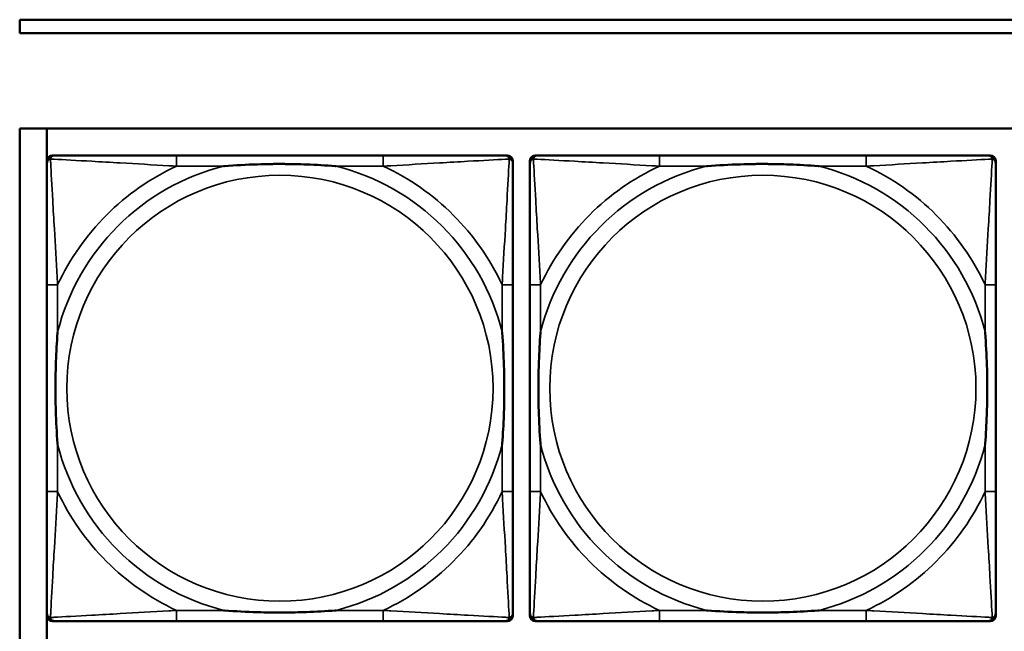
# Model space of a CAD drawing. Header units: inches. Extents: x 23.7 to 69.9, y 6 to 64.2.
# Tile 57 of 158: x 47.335 to 48.782, y 17.347 to 18.247. Entities that reach past the tile are written whole.
import ezdxf

# ---------------------------------------------------------------- set-up
doc = ezdxf.new("R2010")
doc.units = ezdxf.units.IN
doc.header["$MEASUREMENT"] = 0
doc.layers.add('Visible (ANSI)', color=7, linetype='Continuous', lineweight=50)
doc.layers.add('Visible Narrow (ANSI)', color=7, linetype='Continuous', lineweight=35)

msp = doc.modelspace()

# ---------------------------------------------------------------- linework, layer by layer
at = {"layer": 'Visible (ANSI)'}
for p, q in [((47.3347, 18.2468), (51.9417, 18.2468)), ((47.3347, 18.2268), (47.3347, 18.2468)), ((51.9417, 18.2268), (47.3347, 18.2268)), ((47.3347, 15.8822), (47.3347, 18.0868)), ((47.3347, 18.0868), (58.7487, 18.0868)), ((47.3745, 17.3239), (47.3745, 18.0868)), ((47.3746, 17.3699), (47.3746, 18.0392)), ((47.3825, 18.0471), (47.3865, 18.0471)), ((47.8691, 18.0471), (47.5652, 18.0471)), ((48.0479, 18.0471), (48.0518, 18.0471)), ((48.0597, 18.0392), (48.0597, 18.0353)), ((48.0846, 17.3699), (48.0846, 18.0392)), ((48.0925, 18.0471), (48.0965, 18.0471)), ((48.5791, 18.0471), (48.2752, 18.0471)), ((48.7579, 18.0471), (48.7618, 18.0471)), ((48.7697, 18.0392), (48.7697, 18.0353)), ((47.3747, 17.8565), (47.3747, 17.5526)), ((48.0597, 17.5526), (48.0597, 17.8565)), ((48.0847, 17.8565), (48.0847, 17.5526)), ((48.7697, 17.5526), (48.7697, 17.8565)), ((48.0597, 17.3739), (48.0597, 17.3699)), ((48.7697, 17.3739), (48.7697, 17.3699)), ((48.0518, 17.3621), (47.3825, 17.3621)), ((47.5652, 17.3621), (47.8691, 17.3621)), ((48.7618, 17.3621), (48.0925, 17.3621)), ((48.2752, 17.3621), (48.5791, 17.3621))]:
    msp.add_line(p, q, dxfattribs=at)
for centre, radius, start, end in [((47.3825, 18.0392), 0.00787, 90, 180), ((47.3865, 18.0353), 0.0118, 90, 180), ((48.0479, 18.0353), 0.0118, 0, 90), ((48.0518, 18.0392), 0.00787, 0, 90), ((48.0925, 18.0392), 0.00787, 90, 180), ((48.0965, 18.0353), 0.0118, 90, 180), ((48.7579, 18.0353), 0.0118, 0, 90), ((48.7618, 18.0392), 0.00787, 0, 90), ((47.3865, 17.3739), 0.0118, 180, 270), ((48.0479, 17.3739), 0.0118, 270, 360), ((48.0965, 17.3739), 0.0118, 180, 270), ((48.7579, 17.3739), 0.0118, 270, 360), ((47.3825, 17.3699), 0.00787, 180, 270), ((48.0518, 17.3699), 0.00787, 270, 0), ((48.0925, 17.3699), 0.00787, 180, 270), ((48.7618, 17.3699), 0.00787, 270, 0)]:
    msp.add_arc(centre, radius, start, end, dxfattribs=at)
for points, knots in [([(47.5652, 18.0471), (47.5616, 18.0471), (47.558, 18.0471), (47.5544, 18.0471), (47.5212, 18.0471), (47.4875, 18.0471), (47.4567, 18.0471), (47.4297, 18.0471), (47.4042, 18.0471), (47.3907, 18.0471), (47.3891, 18.0471), (47.3877, 18.0471), (47.3865, 18.0471)], [0, 0, 0, 0, 0.0272471, 0.0272471, 0.0272471, 0.2790553, 0.2790553, 0.2790553, 0.4988354, 0.4988354, 0.4988354, 0.5252205, 0.5252205, 0.5252205, 0.5252205]), ([(48.0479, 18.0471), (48.033, 18.0471), (47.9914, 18.0471), (47.9507, 18.0471), (47.9242, 18.0471), (47.8964, 18.0471), (47.8691, 18.0471)], [-0.5252205, -0.5252205, -0.5252205, -0.5252205, -0.20743, -0.20743, -0.20743, 0, 0, 0, 0]), ([(48.2752, 18.0471), (48.2716, 18.0471), (48.268, 18.0471), (48.2644, 18.0471), (48.2312, 18.0471), (48.1975, 18.0471), (48.1667, 18.0471), (48.1397, 18.0471), (48.1142, 18.0471), (48.1007, 18.0471), (48.0991, 18.0471), (48.0977, 18.0471), (48.0965, 18.0471)], [0, 0, 0, 0, 0.0272471, 0.0272471, 0.0272471, 0.2790553, 0.2790553, 0.2790553, 0.4988354, 0.4988354, 0.4988354, 0.5252205, 0.5252205, 0.5252205, 0.5252205]), ([(48.7579, 18.0471), (48.743, 18.0471), (48.7014, 18.0471), (48.6607, 18.0471), (48.6342, 18.0471), (48.6064, 18.0471), (48.5791, 18.0471)], [-0.5252205, -0.5252205, -0.5252205, -0.5252205, -0.20743, -0.20743, -0.20743, 0, 0, 0, 0]), ([(47.3747, 18.0353), (47.3747, 18.0204), (47.3747, 17.9788), (47.3747, 17.9382), (47.3747, 17.9116), (47.3747, 17.8838), (47.3747, 17.8565)], [-0.5252205, -0.5252205, -0.5252205, -0.5252205, -0.20743, -0.20743, -0.20743, 0, 0, 0, 0]), ([(47.6344, 18.0313), (47.6349, 18.0314), (47.6353, 18.0314), (47.6518, 18.0327), (47.6679, 18.0335), (47.6908, 18.0342), (47.6975, 18.0344), (47.7067, 18.0345), (47.7092, 18.0345), (47.7132, 18.0345), (47.7148, 18.0345), (47.718, 18.0345), (47.7195, 18.0345), (47.7231, 18.0345), (47.7251, 18.0345), (47.7313, 18.0344), (47.7354, 18.0344), (47.7452, 18.0342), (47.7508, 18.034), (47.7705, 18.0333), (47.7846, 18.0325), (47.799, 18.0314), (47.7995, 18.0314), (47.7999, 18.0313)], [-0.416114, -0.416114, -0.416114, -0.416114, -0.4127691, -0.4127691, -0.2896446, -0.2896446, -0.2388934, -0.2388934, -0.2201881, -0.2201881, -0.2080204, -0.2080204, -0.196499, -0.196499, -0.1809939, -0.1809939, -0.149741, -0.149741, -0.1073162, -0.1073162, 0, 0, 0.0033356, 0.0033356, 0.0033356, 0.0033356]), ([(48.0597, 17.8565), (48.0597, 17.8601), (48.0597, 17.8637), (48.0597, 17.8673), (48.0597, 17.9005), (48.0597, 17.9342), (48.0597, 17.9651), (48.0597, 17.992), (48.0597, 18.0176), (48.0597, 18.031), (48.0597, 18.0326), (48.0597, 18.034), (48.0597, 18.0353)], [0, 0, 0, 0, 0.0272471, 0.0272471, 0.0272471, 0.2790553, 0.2790553, 0.2790553, 0.4988354, 0.4988354, 0.4988354, 0.5252205, 0.5252205, 0.5252205, 0.5252205]), ([(48.0847, 18.0353), (48.0847, 18.0204), (48.0847, 17.9788), (48.0847, 17.9382), (48.0847, 17.9116), (48.0847, 17.8838), (48.0847, 17.8565)], [-0.5252205, -0.5252205, -0.5252205, -0.5252205, -0.20743, -0.20743, -0.20743, 0, 0, 0, 0]), ([(48.3444, 18.0313), (48.3449, 18.0314), (48.3453, 18.0314), (48.3618, 18.0327), (48.3779, 18.0335), (48.4008, 18.0342), (48.4075, 18.0344), (48.4167, 18.0345), (48.4192, 18.0345), (48.4232, 18.0345), (48.4248, 18.0345), (48.428, 18.0345), (48.4295, 18.0345), (48.4331, 18.0345), (48.4351, 18.0345), (48.4413, 18.0344), (48.4454, 18.0344), (48.4552, 18.0342), (48.4608, 18.034), (48.4805, 18.0333), (48.4946, 18.0325), (48.509, 18.0314), (48.5095, 18.0314), (48.5099, 18.0313)], [-0.416114, -0.416114, -0.416114, -0.416114, -0.4127691, -0.4127691, -0.2896446, -0.2896446, -0.2388934, -0.2388934, -0.2201881, -0.2201881, -0.2080204, -0.2080204, -0.196499, -0.196499, -0.1809939, -0.1809939, -0.149741, -0.149741, -0.1073162, -0.1073162, 0, 0, 0.0033356, 0.0033356, 0.0033356, 0.0033356]), ([(48.7697, 17.8565), (48.7697, 17.8601), (48.7697, 17.8637), (48.7697, 17.8673), (48.7697, 17.9005), (48.7697, 17.9342), (48.7697, 17.9651), (48.7697, 17.992), (48.7697, 18.0176), (48.7697, 18.031), (48.7697, 18.0326), (48.7697, 18.034), (48.7697, 18.0353)], [0, 0, 0, 0, 0.0272471, 0.0272471, 0.0272471, 0.2790553, 0.2790553, 0.2790553, 0.4988354, 0.4988354, 0.4988354, 0.5252205, 0.5252205, 0.5252205, 0.5252205]), ([(47.3904, 17.6218), (47.3904, 17.6223), (47.3903, 17.6227), (47.3891, 17.6392), (47.3882, 17.6553), (47.3875, 17.6782), (47.3874, 17.6849), (47.3873, 17.6941), (47.3872, 17.6966), (47.3872, 17.7007), (47.3872, 17.7023), (47.3872, 17.7054), (47.3872, 17.7069), (47.3872, 17.7105), (47.3872, 17.7125), (47.3873, 17.7187), (47.3874, 17.7228), (47.3876, 17.7326), (47.3877, 17.7382), (47.3885, 17.7579), (47.3892, 17.772), (47.3903, 17.7865), (47.3904, 17.7869), (47.3904, 17.7873)], [-0.416114, -0.416114, -0.416114, -0.416114, -0.4127691, -0.4127691, -0.2896446, -0.2896446, -0.2388934, -0.2388934, -0.2201881, -0.2201881, -0.2080204, -0.2080204, -0.196499, -0.196499, -0.1809939, -0.1809939, -0.149741, -0.149741, -0.1073162, -0.1073162, 0, 0, 0.0033356, 0.0033356, 0.0033356, 0.0033356]), ([(48.0439, 17.7873), (48.044, 17.7869), (48.044, 17.7865), (48.0452, 17.7699), (48.0461, 17.7539), (48.0468, 17.7309), (48.047, 17.7242), (48.0471, 17.7151), (48.0471, 17.7126), (48.0471, 17.7085), (48.0471, 17.7069), (48.0471, 17.7038), (48.0471, 17.7022), (48.0471, 17.6987), (48.0471, 17.6966), (48.047, 17.6905), (48.047, 17.6863), (48.0468, 17.6766), (48.0466, 17.671), (48.0459, 17.6512), (48.0451, 17.6372), (48.044, 17.6227), (48.044, 17.6223), (48.0439, 17.6218)], [-0.416114, -0.416114, -0.416114, -0.416114, -0.4127691, -0.4127691, -0.2896446, -0.2896446, -0.2388934, -0.2388934, -0.2201881, -0.2201881, -0.2080204, -0.2080204, -0.196499, -0.196499, -0.1809939, -0.1809939, -0.149741, -0.149741, -0.1073162, -0.1073162, 0, 0, 0.0033356, 0.0033356, 0.0033356, 0.0033356]), ([(48.1004, 17.6218), (48.1004, 17.6223), (48.1003, 17.6227), (48.0991, 17.6392), (48.0982, 17.6553), (48.0975, 17.6782), (48.0974, 17.6849), (48.0973, 17.6941), (48.0972, 17.6966), (48.0972, 17.7007), (48.0972, 17.7023), (48.0972, 17.7054), (48.0972, 17.7069), (48.0972, 17.7105), (48.0972, 17.7125), (48.0973, 17.7187), (48.0974, 17.7228), (48.0976, 17.7326), (48.0977, 17.7382), (48.0985, 17.7579), (48.0992, 17.772), (48.1003, 17.7865), (48.1004, 17.7869), (48.1004, 17.7873)], [-0.416114, -0.416114, -0.416114, -0.416114, -0.4127691, -0.4127691, -0.2896446, -0.2896446, -0.2388934, -0.2388934, -0.2201881, -0.2201881, -0.2080204, -0.2080204, -0.196499, -0.196499, -0.1809939, -0.1809939, -0.149741, -0.149741, -0.1073162, -0.1073162, 0, 0, 0.0033356, 0.0033356, 0.0033356, 0.0033356]), ([(48.7539, 17.7873), (48.754, 17.7869), (48.754, 17.7865), (48.7552, 17.7699), (48.7561, 17.7539), (48.7568, 17.7309), (48.757, 17.7242), (48.7571, 17.7151), (48.7571, 17.7126), (48.7571, 17.7085), (48.7571, 17.7069), (48.7571, 17.7038), (48.7571, 17.7022), (48.7571, 17.6987), (48.7571, 17.6966), (48.757, 17.6905), (48.757, 17.6863), (48.7568, 17.6766), (48.7566, 17.671), (48.7559, 17.6512), (48.7551, 17.6372), (48.754, 17.6227), (48.754, 17.6223), (48.7539, 17.6218)], [-0.416114, -0.416114, -0.416114, -0.416114, -0.4127691, -0.4127691, -0.2896446, -0.2896446, -0.2388934, -0.2388934, -0.2201881, -0.2201881, -0.2080204, -0.2080204, -0.196499, -0.196499, -0.1809939, -0.1809939, -0.149741, -0.149741, -0.1073162, -0.1073162, 0, 0, 0.0033356, 0.0033356, 0.0033356, 0.0033356]), ([(47.3747, 17.5526), (47.3747, 17.5254), (47.3747, 17.4975), (47.3747, 17.471), (47.3747, 17.4304), (47.3747, 17.3888), (47.3747, 17.3739)], [3.9382945, 3.9382945, 3.9382945, 3.9382945, 4.1457245, 4.1457245, 4.1457245, 4.463515, 4.463515, 4.463515, 4.463515]), ([(48.0597, 17.3739), (48.0597, 17.3888), (48.0597, 17.4304), (48.0597, 17.471), (48.0597, 17.4975), (48.0597, 17.5254), (48.0597, 17.5526)], [-0.5252205, -0.5252205, -0.5252205, -0.5252205, -0.20743, -0.20743, -0.20743, 0, 0, 0, 0]), ([(48.0847, 17.5526), (48.0847, 17.5254), (48.0847, 17.4975), (48.0847, 17.471), (48.0847, 17.4304), (48.0847, 17.3888), (48.0847, 17.3739)], [3.9382945, 3.9382945, 3.9382945, 3.9382945, 4.1457245, 4.1457245, 4.1457245, 4.463515, 4.463515, 4.463515, 4.463515]), ([(48.7697, 17.3739), (48.7697, 17.3888), (48.7697, 17.4304), (48.7697, 17.471), (48.7697, 17.4975), (48.7697, 17.5254), (48.7697, 17.5526)], [-0.5252205, -0.5252205, -0.5252205, -0.5252205, -0.20743, -0.20743, -0.20743, 0, 0, 0, 0]), ([(47.7999, 17.3778), (47.7995, 17.3778), (47.799, 17.3777), (47.7846, 17.3767), (47.7705, 17.3759), (47.7508, 17.3751), (47.7452, 17.375), (47.7354, 17.3748), (47.7313, 17.3747), (47.7251, 17.3747), (47.7231, 17.3746), (47.7195, 17.3746), (47.718, 17.3746), (47.7148, 17.3746), (47.7132, 17.3746), (47.7092, 17.3747), (47.7067, 17.3747), (47.6975, 17.3748), (47.6908, 17.3749), (47.6679, 17.3756), (47.6518, 17.3765), (47.6353, 17.3777), (47.6349, 17.3778), (47.6344, 17.3778)], [-0.4149464, -0.4149464, -0.4149464, -0.4149464, -0.41162, -0.41162, -0.3046026, -0.3046026, -0.2622958, -0.2622958, -0.23113, -0.23113, -0.215668, -0.215668, -0.2041787, -0.2041787, -0.1920448, -0.1920448, -0.1733916, -0.1733916, -0.1227817, -0.1227817, 0, 0, 0.0033356, 0.0033356, 0.0033356, 0.0033356]), ([(48.5099, 17.3778), (48.5095, 17.3778), (48.509, 17.3777), (48.4946, 17.3767), (48.4805, 17.3759), (48.4608, 17.3751), (48.4552, 17.375), (48.4454, 17.3748), (48.4413, 17.3747), (48.4351, 17.3747), (48.4331, 17.3746), (48.4295, 17.3746), (48.428, 17.3746), (48.4248, 17.3746), (48.4232, 17.3746), (48.4192, 17.3747), (48.4167, 17.3747), (48.4075, 17.3748), (48.4008, 17.3749), (48.3779, 17.3756), (48.3618, 17.3765), (48.3453, 17.3777), (48.3449, 17.3778), (48.3444, 17.3778)], [-0.4149464, -0.4149464, -0.4149464, -0.4149464, -0.41162, -0.41162, -0.3046026, -0.3046026, -0.2622958, -0.2622958, -0.23113, -0.23113, -0.215668, -0.215668, -0.2041787, -0.2041787, -0.1920448, -0.1920448, -0.1733916, -0.1733916, -0.1227817, -0.1227817, 0, 0, 0.0033356, 0.0033356, 0.0033356, 0.0033356]), ([(47.3865, 17.3621), (47.4014, 17.3621), (47.443, 17.3621), (47.4836, 17.3621), (47.5101, 17.3621), (47.538, 17.3621), (47.5652, 17.3621)], [-0.5252205, -0.5252205, -0.5252205, -0.5252205, -0.20743, -0.20743, -0.20743, 0, 0, 0, 0]), ([(47.8691, 17.3621), (47.8964, 17.3621), (47.9242, 17.3621), (47.9507, 17.3621), (47.9914, 17.3621), (48.033, 17.3621), (48.0479, 17.3621)], [3.9382945, 3.9382945, 3.9382945, 3.9382945, 4.1457245, 4.1457245, 4.1457245, 4.463515, 4.463515, 4.463515, 4.463515]), ([(48.0965, 17.3621), (48.1114, 17.3621), (48.153, 17.3621), (48.1936, 17.3621), (48.2201, 17.3621), (48.248, 17.3621), (48.2752, 17.3621)], [-0.5252205, -0.5252205, -0.5252205, -0.5252205, -0.20743, -0.20743, -0.20743, 0, 0, 0, 0]), ([(48.5791, 17.3621), (48.6064, 17.3621), (48.6342, 17.3621), (48.6607, 17.3621), (48.7014, 17.3621), (48.743, 17.3621), (48.7579, 17.3621)], [3.9382945, 3.9382945, 3.9382945, 3.9382945, 4.1457245, 4.1457245, 4.1457245, 4.463515, 4.463515, 4.463515, 4.463515])]:
    msp.add_open_spline(points, degree=3, knots=knots, dxfattribs=at)
at = {"layer": 'Visible Narrow (ANSI)'}
for p, q in [((47.5652, 18.0471), (47.5652, 18.0313)), ((47.8691, 18.0471), (47.8691, 18.0313)), ((48.2752, 18.0471), (48.2752, 18.0313)), ((48.5791, 18.0471), (48.5791, 18.0313)), ((47.5652, 18.0313), (47.6344, 18.0313)), ((47.7999, 18.0313), (47.8691, 18.0313)), ((48.2752, 18.0313), (48.3444, 18.0313)), ((48.5099, 18.0313), (48.5791, 18.0313)), ((47.3904, 17.8565), (47.3747, 17.8565)), ((47.3904, 17.7873), (47.3904, 17.8565)), ((48.0597, 17.8565), (48.0439, 17.8565)), ((48.0439, 17.8565), (48.0439, 17.7873)), ((48.1004, 17.8565), (48.0847, 17.8565)), ((48.1004, 17.7873), (48.1004, 17.8565)), ((48.7697, 17.8565), (48.7539, 17.8565)), ((48.7539, 17.8565), (48.7539, 17.7873)), ((47.3904, 17.5526), (47.3904, 17.6218)), ((48.0439, 17.6218), (48.0439, 17.5526)), ((48.1004, 17.5526), (48.1004, 17.6218)), ((48.7539, 17.6218), (48.7539, 17.5526)), ((47.3904, 17.5526), (47.3747, 17.5526)), ((48.0597, 17.5526), (48.0439, 17.5526)), ((48.1004, 17.5526), (48.0847, 17.5526)), ((48.7697, 17.5526), (48.7539, 17.5526)), ((47.5652, 17.3778), (47.5652, 17.3621)), ((47.6344, 17.3778), (47.5652, 17.3778)), ((47.8691, 17.3778), (47.7999, 17.3778)), ((47.8691, 17.3778), (47.8691, 17.3621)), ((48.2752, 17.3778), (48.2752, 17.3621)), ((48.3444, 17.3778), (48.2752, 17.3778)), ((48.5791, 17.3778), (48.5099, 17.3778)), ((48.5791, 17.3778), (48.5791, 17.3621))]:
    msp.add_line(p, q, dxfattribs=at)
for centre in [(47.7172, 17.7046), (48.4272, 17.7046)]:
    msp.add_circle(centre, 0.3133, dxfattribs=at)
for centre, radius, start, end in [((47.7172, 17.7046), 0.3371, 104.2103, 165.7897), ((47.7172, 17.7046), 0.3604, 114.9407, 155.0593), ((47.7172, 17.7046), 0.3371, 14.2103, 75.7897), ((47.7172, 17.7046), 0.3604, 24.9407, 65.0593), ((48.4272, 17.7046), 0.3371, 104.2103, 165.7897), ((48.4272, 17.7046), 0.3604, 114.9407, 155.0593), ((48.4272, 17.7046), 0.3371, 14.2103, 75.7897), ((48.4272, 17.7046), 0.3604, 24.9407, 65.0593), ((47.7172, 17.7046), 0.3371, 194.2103, 255.7897), ((47.7172, 17.7046), 0.3371, 284.2103, 345.7897), ((48.4272, 17.7046), 0.3371, 194.2103, 255.7897), ((48.4272, 17.7046), 0.3371, 284.2103, 345.7897), ((47.7172, 17.7046), 0.3604, 204.9407, 245.0593), ((47.7172, 17.7046), 0.3604, 294.9407, 335.0593), ((48.4272, 17.7046), 0.3604, 204.9407, 245.0593), ((48.4272, 17.7046), 0.3604, 294.9407, 335.0593)]:
    msp.add_arc(centre, radius, start, end, dxfattribs=at)
for points, knots in [([(47.3747, 18.0353), (47.3747, 18.0359), (47.3747, 18.0365), (47.375, 18.0374), (47.3751, 18.0379), (47.3755, 18.0385), (47.3756, 18.0388), (47.3759, 18.0391), (47.376, 18.0393), (47.3763, 18.0397), (47.3766, 18.0399), (47.3773, 18.0406), (47.3778, 18.0409), (47.3788, 18.0414), (47.3794, 18.0416), (47.3799, 18.0418)], [-0.02627331, -0.02627331, -0.02627331, -0.02627331, -0.02158775, -0.02158775, -0.01736415, -0.01736415, -0.0147244, -0.0147244, -0.01307456, -0.01307456, -0.00977487, -0.00977487, -0.00449537, -0.00449537, 0.00012419, 0.00012419, 0.00012419, 0.00012419]), ([(47.3799, 18.0418), (47.3801, 18.0424), (47.3803, 18.0429), (47.3809, 18.044), (47.3812, 18.0445), (47.3818, 18.0452), (47.3821, 18.0454), (47.3825, 18.0458), (47.3826, 18.0459), (47.383, 18.0461), (47.3832, 18.0463), (47.3839, 18.0466), (47.3843, 18.0468), (47.3853, 18.047), (47.3859, 18.0471), (47.3865, 18.0471)], [-0.00012419, -0.00012419, -0.00012419, -0.00012419, 0.00449537, 0.00449537, 0.00977487, 0.00977487, 0.01307456, 0.01307456, 0.0147244, 0.0147244, 0.01736415, 0.01736415, 0.02158775, 0.02158775, 0.02627331, 0.02627331, 0.02627331, 0.02627331]), ([(47.3904, 17.8565), (47.3902, 17.8603), (47.39, 17.8641), (47.3885, 17.8914), (47.387, 17.9156), (47.3848, 17.9534), (47.384, 17.9675), (47.382, 18.0027), (47.3809, 18.0228), (47.3801, 18.0383), (47.38, 18.0401), (47.3799, 18.0418)], [0, 0, 0, 0, 0.0278591, 0.0278591, 0.201273, 0.201273, 0.3066357, 0.3066357, 0.475216, 0.475216, 0.5007189, 0.5007189, 0.5007189, 0.5007189]), ([(47.3799, 18.0418), (47.3816, 18.0417), (47.3835, 18.0416), (47.3989, 18.0408), (47.419, 18.0397), (47.4543, 18.0377), (47.4683, 18.0369), (47.5061, 18.0347), (47.5303, 18.0333), (47.5577, 18.0318), (47.5615, 18.0316), (47.5652, 18.0313)], [-0.5007189, -0.5007189, -0.5007189, -0.5007189, -0.475216, -0.475216, -0.3066357, -0.3066357, -0.201273, -0.201273, -0.0278591, -0.0278591, 0, 0, 0, 0]), ([(47.8691, 18.0313), (47.8729, 18.0316), (47.8767, 18.0318), (47.904, 18.0333), (47.9282, 18.0347), (47.966, 18.0369), (47.9801, 18.0377), (48.0153, 18.0397), (48.0354, 18.0408), (48.0509, 18.0416), (48.0527, 18.0417), (48.0544, 18.0418)], [0, 0, 0, 0, 0.0278591, 0.0278591, 0.201273, 0.201273, 0.3066357, 0.3066357, 0.475216, 0.475216, 0.5007189, 0.5007189, 0.5007189, 0.5007189]), ([(48.0544, 18.0418), (48.0543, 18.0401), (48.0542, 18.0383), (48.0534, 18.0228), (48.0523, 18.0027), (48.0503, 17.9675), (48.0495, 17.9534), (48.0473, 17.9156), (48.0459, 17.8914), (48.0443, 17.8641), (48.0441, 17.8603), (48.0439, 17.8565)], [-0.5007189, -0.5007189, -0.5007189, -0.5007189, -0.475216, -0.475216, -0.3066357, -0.3066357, -0.201273, -0.201273, -0.0278591, -0.0278591, 0, 0, 0, 0]), ([(48.0479, 18.0471), (48.0485, 18.0471), (48.049, 18.047), (48.05, 18.0468), (48.0505, 18.0466), (48.0511, 18.0463), (48.0514, 18.0461), (48.0517, 18.0459), (48.0519, 18.0458), (48.0523, 18.0454), (48.0525, 18.0452), (48.0531, 18.0445), (48.0535, 18.044), (48.054, 18.0429), (48.0542, 18.0424), (48.0544, 18.0418)], [-0.02627331, -0.02627331, -0.02627331, -0.02627331, -0.02158775, -0.02158775, -0.01736415, -0.01736415, -0.0147244, -0.0147244, -0.01307456, -0.01307456, -0.00977487, -0.00977487, -0.00449537, -0.00449537, 0.00012419, 0.00012419, 0.00012419, 0.00012419]), ([(48.0544, 18.0418), (48.055, 18.0416), (48.0555, 18.0414), (48.0566, 18.0409), (48.0571, 18.0406), (48.0578, 18.0399), (48.058, 18.0397), (48.0584, 18.0393), (48.0585, 18.0391), (48.0587, 18.0388), (48.0589, 18.0385), (48.0592, 18.0379), (48.0594, 18.0374), (48.0596, 18.0365), (48.0597, 18.0359), (48.0597, 18.0353)], [-0.00012419, -0.00012419, -0.00012419, -0.00012419, 0.00449537, 0.00449537, 0.00977487, 0.00977487, 0.01307456, 0.01307456, 0.0147244, 0.0147244, 0.01736415, 0.01736415, 0.02158775, 0.02158775, 0.02627331, 0.02627331, 0.02627331, 0.02627331]), ([(48.0847, 18.0353), (48.0847, 18.0359), (48.0847, 18.0365), (48.085, 18.0374), (48.0851, 18.0379), (48.0855, 18.0385), (48.0856, 18.0388), (48.0859, 18.0391), (48.086, 18.0393), (48.0863, 18.0397), (48.0866, 18.0399), (48.0873, 18.0406), (48.0878, 18.0409), (48.0888, 18.0414), (48.0894, 18.0416), (48.0899, 18.0418)], [-0.02627331, -0.02627331, -0.02627331, -0.02627331, -0.02158775, -0.02158775, -0.01736415, -0.01736415, -0.0147244, -0.0147244, -0.01307456, -0.01307456, -0.00977487, -0.00977487, -0.00449537, -0.00449537, 0.00012419, 0.00012419, 0.00012419, 0.00012419]), ([(48.0899, 18.0418), (48.0901, 18.0424), (48.0903, 18.0429), (48.0909, 18.044), (48.0912, 18.0445), (48.0918, 18.0452), (48.0921, 18.0454), (48.0925, 18.0458), (48.0926, 18.0459), (48.093, 18.0461), (48.0932, 18.0463), (48.0939, 18.0466), (48.0943, 18.0468), (48.0953, 18.047), (48.0959, 18.0471), (48.0965, 18.0471)], [-0.00012419, -0.00012419, -0.00012419, -0.00012419, 0.00449537, 0.00449537, 0.00977487, 0.00977487, 0.01307456, 0.01307456, 0.0147244, 0.0147244, 0.01736415, 0.01736415, 0.02158775, 0.02158775, 0.02627331, 0.02627331, 0.02627331, 0.02627331]), ([(48.1004, 17.8565), (48.1002, 17.8603), (48.1, 17.8641), (48.0985, 17.8914), (48.097, 17.9156), (48.0948, 17.9534), (48.094, 17.9675), (48.092, 18.0027), (48.0909, 18.0228), (48.0901, 18.0383), (48.09, 18.0401), (48.0899, 18.0418)], [0, 0, 0, 0, 0.0278591, 0.0278591, 0.201273, 0.201273, 0.3066357, 0.3066357, 0.475216, 0.475216, 0.5007189, 0.5007189, 0.5007189, 0.5007189]), ([(48.0899, 18.0418), (48.0916, 18.0417), (48.0935, 18.0416), (48.1089, 18.0408), (48.129, 18.0397), (48.1643, 18.0377), (48.1783, 18.0369), (48.2161, 18.0347), (48.2403, 18.0333), (48.2677, 18.0318), (48.2715, 18.0316), (48.2752, 18.0313)], [-0.5007189, -0.5007189, -0.5007189, -0.5007189, -0.475216, -0.475216, -0.3066357, -0.3066357, -0.201273, -0.201273, -0.0278591, -0.0278591, 0, 0, 0, 0]), ([(48.5791, 18.0313), (48.5829, 18.0316), (48.5867, 18.0318), (48.614, 18.0333), (48.6382, 18.0347), (48.676, 18.0369), (48.6901, 18.0377), (48.7253, 18.0397), (48.7454, 18.0408), (48.7609, 18.0416), (48.7627, 18.0417), (48.7644, 18.0418)], [0, 0, 0, 0, 0.0278591, 0.0278591, 0.201273, 0.201273, 0.3066357, 0.3066357, 0.475216, 0.475216, 0.5007189, 0.5007189, 0.5007189, 0.5007189]), ([(48.7644, 18.0418), (48.7643, 18.0401), (48.7642, 18.0383), (48.7634, 18.0228), (48.7623, 18.0027), (48.7603, 17.9675), (48.7595, 17.9534), (48.7573, 17.9156), (48.7559, 17.8914), (48.7543, 17.8641), (48.7541, 17.8603), (48.7539, 17.8565)], [-0.5007189, -0.5007189, -0.5007189, -0.5007189, -0.475216, -0.475216, -0.3066357, -0.3066357, -0.201273, -0.201273, -0.0278591, -0.0278591, 0, 0, 0, 0]), ([(48.7579, 18.0471), (48.7585, 18.0471), (48.759, 18.047), (48.76, 18.0468), (48.7605, 18.0466), (48.7611, 18.0463), (48.7614, 18.0461), (48.7617, 18.0459), (48.7619, 18.0458), (48.7623, 18.0454), (48.7625, 18.0452), (48.7631, 18.0445), (48.7635, 18.044), (48.764, 18.0429), (48.7642, 18.0424), (48.7644, 18.0418)], [-0.02627331, -0.02627331, -0.02627331, -0.02627331, -0.02158775, -0.02158775, -0.01736415, -0.01736415, -0.0147244, -0.0147244, -0.01307456, -0.01307456, -0.00977487, -0.00977487, -0.00449537, -0.00449537, 0.00012419, 0.00012419, 0.00012419, 0.00012419]), ([(48.7644, 18.0418), (48.765, 18.0416), (48.7655, 18.0414), (48.7666, 18.0409), (48.7671, 18.0406), (48.7678, 18.0399), (48.768, 18.0397), (48.7684, 18.0393), (48.7685, 18.0391), (48.7687, 18.0388), (48.7689, 18.0385), (48.7692, 18.0379), (48.7694, 18.0374), (48.7696, 18.0365), (48.7697, 18.0359), (48.7697, 18.0353)], [-0.00012419, -0.00012419, -0.00012419, -0.00012419, 0.00449537, 0.00449537, 0.00977487, 0.00977487, 0.01307456, 0.01307456, 0.0147244, 0.0147244, 0.01736415, 0.01736415, 0.02158775, 0.02158775, 0.02627331, 0.02627331, 0.02627331, 0.02627331]), ([(47.3799, 17.3673), (47.38, 17.369), (47.3801, 17.3709), (47.3809, 17.3863), (47.382, 17.4064), (47.384, 17.4417), (47.3848, 17.4557), (47.387, 17.4936), (47.3885, 17.5177), (47.39, 17.5451), (47.3902, 17.5489), (47.3904, 17.5526)], [-4.4390134, -4.4390134, -4.4390134, -4.4390134, -4.4135105, -4.4135105, -4.2449302, -4.2449302, -4.1395675, -4.1395675, -3.9661536, -3.9661536, -3.9382945, -3.9382945, -3.9382945, -3.9382945]), ([(48.0439, 17.5526), (48.0441, 17.5489), (48.0443, 17.5451), (48.0459, 17.5177), (48.0473, 17.4936), (48.0495, 17.4557), (48.0503, 17.4417), (48.0523, 17.4064), (48.0534, 17.3863), (48.0542, 17.3709), (48.0543, 17.369), (48.0544, 17.3673)], [0, 0, 0, 0, 0.0278591, 0.0278591, 0.201273, 0.201273, 0.3066357, 0.3066357, 0.475216, 0.475216, 0.5007189, 0.5007189, 0.5007189, 0.5007189]), ([(48.0899, 17.3673), (48.09, 17.369), (48.0901, 17.3709), (48.0909, 17.3863), (48.092, 17.4064), (48.094, 17.4417), (48.0948, 17.4557), (48.097, 17.4936), (48.0985, 17.5177), (48.1, 17.5451), (48.1002, 17.5489), (48.1004, 17.5526)], [-4.4390134, -4.4390134, -4.4390134, -4.4390134, -4.4135105, -4.4135105, -4.2449302, -4.2449302, -4.1395675, -4.1395675, -3.9661536, -3.9661536, -3.9382945, -3.9382945, -3.9382945, -3.9382945]), ([(48.7539, 17.5526), (48.7541, 17.5489), (48.7543, 17.5451), (48.7559, 17.5177), (48.7573, 17.4936), (48.7595, 17.4557), (48.7603, 17.4417), (48.7623, 17.4064), (48.7634, 17.3863), (48.7642, 17.3709), (48.7643, 17.369), (48.7644, 17.3673)], [0, 0, 0, 0, 0.0278591, 0.0278591, 0.201273, 0.201273, 0.3066357, 0.3066357, 0.475216, 0.475216, 0.5007189, 0.5007189, 0.5007189, 0.5007189]), ([(47.3799, 17.3673), (47.3794, 17.3675), (47.3788, 17.3677), (47.3778, 17.3683), (47.3773, 17.3686), (47.3766, 17.3692), (47.3763, 17.3695), (47.376, 17.3699), (47.3759, 17.37), (47.3756, 17.3704), (47.3755, 17.3706), (47.3751, 17.3713), (47.375, 17.3717), (47.3747, 17.3727), (47.3747, 17.3733), (47.3747, 17.3739)], [-0.00012419, -0.00012419, -0.00012419, -0.00012419, 0.00449537, 0.00449537, 0.00977487, 0.00977487, 0.01307456, 0.01307456, 0.0147244, 0.0147244, 0.01736415, 0.01736415, 0.02158775, 0.02158775, 0.02627331, 0.02627331, 0.02627331, 0.02627331]), ([(47.5652, 17.3778), (47.5615, 17.3776), (47.5577, 17.3774), (47.5303, 17.3759), (47.5061, 17.3744), (47.4683, 17.3722), (47.4543, 17.3714), (47.419, 17.3694), (47.3989, 17.3683), (47.3835, 17.3675), (47.3816, 17.3674), (47.3799, 17.3673)], [0, 0, 0, 0, 0.0278591, 0.0278591, 0.201273, 0.201273, 0.3066357, 0.3066357, 0.475216, 0.475216, 0.5007189, 0.5007189, 0.5007189, 0.5007189]), ([(48.0544, 17.3673), (48.0527, 17.3674), (48.0509, 17.3675), (48.0354, 17.3683), (48.0153, 17.3694), (47.9801, 17.3714), (47.966, 17.3722), (47.9282, 17.3744), (47.904, 17.3759), (47.8767, 17.3774), (47.8729, 17.3776), (47.8691, 17.3778)], [-4.4390134, -4.4390134, -4.4390134, -4.4390134, -4.4135105, -4.4135105, -4.2449302, -4.2449302, -4.1395675, -4.1395675, -3.9661536, -3.9661536, -3.9382945, -3.9382945, -3.9382945, -3.9382945]), ([(48.0597, 17.3739), (48.0597, 17.3733), (48.0596, 17.3727), (48.0594, 17.3717), (48.0592, 17.3713), (48.0589, 17.3706), (48.0587, 17.3704), (48.0585, 17.37), (48.0584, 17.3699), (48.058, 17.3695), (48.0578, 17.3692), (48.0571, 17.3686), (48.0566, 17.3683), (48.0555, 17.3677), (48.055, 17.3675), (48.0544, 17.3673)], [-0.02627331, -0.02627331, -0.02627331, -0.02627331, -0.02158775, -0.02158775, -0.01736415, -0.01736415, -0.0147244, -0.0147244, -0.01307456, -0.01307456, -0.00977487, -0.00977487, -0.00449537, -0.00449537, 0.00012419, 0.00012419, 0.00012419, 0.00012419]), ([(48.0899, 17.3673), (48.0894, 17.3675), (48.0888, 17.3677), (48.0878, 17.3683), (48.0873, 17.3686), (48.0866, 17.3692), (48.0863, 17.3695), (48.086, 17.3699), (48.0859, 17.37), (48.0856, 17.3704), (48.0855, 17.3706), (48.0851, 17.3713), (48.085, 17.3717), (48.0847, 17.3727), (48.0847, 17.3733), (48.0847, 17.3739)], [-0.00012419, -0.00012419, -0.00012419, -0.00012419, 0.00449537, 0.00449537, 0.00977487, 0.00977487, 0.01307456, 0.01307456, 0.0147244, 0.0147244, 0.01736415, 0.01736415, 0.02158775, 0.02158775, 0.02627331, 0.02627331, 0.02627331, 0.02627331]), ([(48.2752, 17.3778), (48.2715, 17.3776), (48.2677, 17.3774), (48.2403, 17.3759), (48.2161, 17.3744), (48.1783, 17.3722), (48.1643, 17.3714), (48.129, 17.3694), (48.1089, 17.3683), (48.0935, 17.3675), (48.0916, 17.3674), (48.0899, 17.3673)], [0, 0, 0, 0, 0.0278591, 0.0278591, 0.201273, 0.201273, 0.3066357, 0.3066357, 0.475216, 0.475216, 0.5007189, 0.5007189, 0.5007189, 0.5007189]), ([(48.7644, 17.3673), (48.7627, 17.3674), (48.7609, 17.3675), (48.7454, 17.3683), (48.7253, 17.3694), (48.6901, 17.3714), (48.676, 17.3722), (48.6382, 17.3744), (48.614, 17.3759), (48.5867, 17.3774), (48.5829, 17.3776), (48.5791, 17.3778)], [-4.4390134, -4.4390134, -4.4390134, -4.4390134, -4.4135105, -4.4135105, -4.2449302, -4.2449302, -4.1395675, -4.1395675, -3.9661536, -3.9661536, -3.9382945, -3.9382945, -3.9382945, -3.9382945]), ([(48.7697, 17.3739), (48.7697, 17.3733), (48.7696, 17.3727), (48.7694, 17.3717), (48.7692, 17.3713), (48.7689, 17.3706), (48.7687, 17.3704), (48.7685, 17.37), (48.7684, 17.3699), (48.768, 17.3695), (48.7678, 17.3692), (48.7671, 17.3686), (48.7666, 17.3683), (48.7655, 17.3677), (48.765, 17.3675), (48.7644, 17.3673)], [-0.02627331, -0.02627331, -0.02627331, -0.02627331, -0.02158775, -0.02158775, -0.01736415, -0.01736415, -0.0147244, -0.0147244, -0.01307456, -0.01307456, -0.00977487, -0.00977487, -0.00449537, -0.00449537, 0.00012419, 0.00012419, 0.00012419, 0.00012419]), ([(47.3865, 17.3621), (47.3859, 17.3621), (47.3853, 17.3621), (47.3843, 17.3624), (47.3839, 17.3625), (47.3832, 17.3629), (47.383, 17.363), (47.3826, 17.3633), (47.3825, 17.3634), (47.3821, 17.3637), (47.3818, 17.364), (47.3812, 17.3647), (47.3809, 17.3652), (47.3803, 17.3662), (47.3801, 17.3668), (47.3799, 17.3673)], [-0.02627331, -0.02627331, -0.02627331, -0.02627331, -0.02158775, -0.02158775, -0.01736415, -0.01736415, -0.0147244, -0.0147244, -0.01307456, -0.01307456, -0.00977487, -0.00977487, -0.00449537, -0.00449537, 0.00012419, 0.00012419, 0.00012419, 0.00012419]), ([(48.0544, 17.3673), (48.0542, 17.3668), (48.054, 17.3662), (48.0535, 17.3652), (48.0531, 17.3647), (48.0525, 17.364), (48.0523, 17.3637), (48.0519, 17.3634), (48.0517, 17.3633), (48.0514, 17.363), (48.0511, 17.3629), (48.0505, 17.3625), (48.05, 17.3624), (48.049, 17.3621), (48.0485, 17.3621), (48.0479, 17.3621)], [-0.00012419, -0.00012419, -0.00012419, -0.00012419, 0.00449537, 0.00449537, 0.00977487, 0.00977487, 0.01307456, 0.01307456, 0.0147244, 0.0147244, 0.01736415, 0.01736415, 0.02158775, 0.02158775, 0.02627331, 0.02627331, 0.02627331, 0.02627331]), ([(48.0965, 17.3621), (48.0959, 17.3621), (48.0953, 17.3621), (48.0943, 17.3624), (48.0939, 17.3625), (48.0932, 17.3629), (48.093, 17.363), (48.0926, 17.3633), (48.0925, 17.3634), (48.0921, 17.3637), (48.0918, 17.364), (48.0912, 17.3647), (48.0909, 17.3652), (48.0903, 17.3662), (48.0901, 17.3668), (48.0899, 17.3673)], [-0.02627331, -0.02627331, -0.02627331, -0.02627331, -0.02158775, -0.02158775, -0.01736415, -0.01736415, -0.0147244, -0.0147244, -0.01307456, -0.01307456, -0.00977487, -0.00977487, -0.00449537, -0.00449537, 0.00012419, 0.00012419, 0.00012419, 0.00012419]), ([(48.7644, 17.3673), (48.7642, 17.3668), (48.764, 17.3662), (48.7635, 17.3652), (48.7631, 17.3647), (48.7625, 17.364), (48.7623, 17.3637), (48.7619, 17.3634), (48.7617, 17.3633), (48.7614, 17.363), (48.7611, 17.3629), (48.7605, 17.3625), (48.76, 17.3624), (48.759, 17.3621), (48.7585, 17.3621), (48.7579, 17.3621)], [-0.00012419, -0.00012419, -0.00012419, -0.00012419, 0.00449537, 0.00449537, 0.00977487, 0.00977487, 0.01307456, 0.01307456, 0.0147244, 0.0147244, 0.01736415, 0.01736415, 0.02158775, 0.02158775, 0.02627331, 0.02627331, 0.02627331, 0.02627331])]:
    msp.add_open_spline(points, degree=3, knots=knots, dxfattribs=at)

doc.saveas('drawing.dxf')
